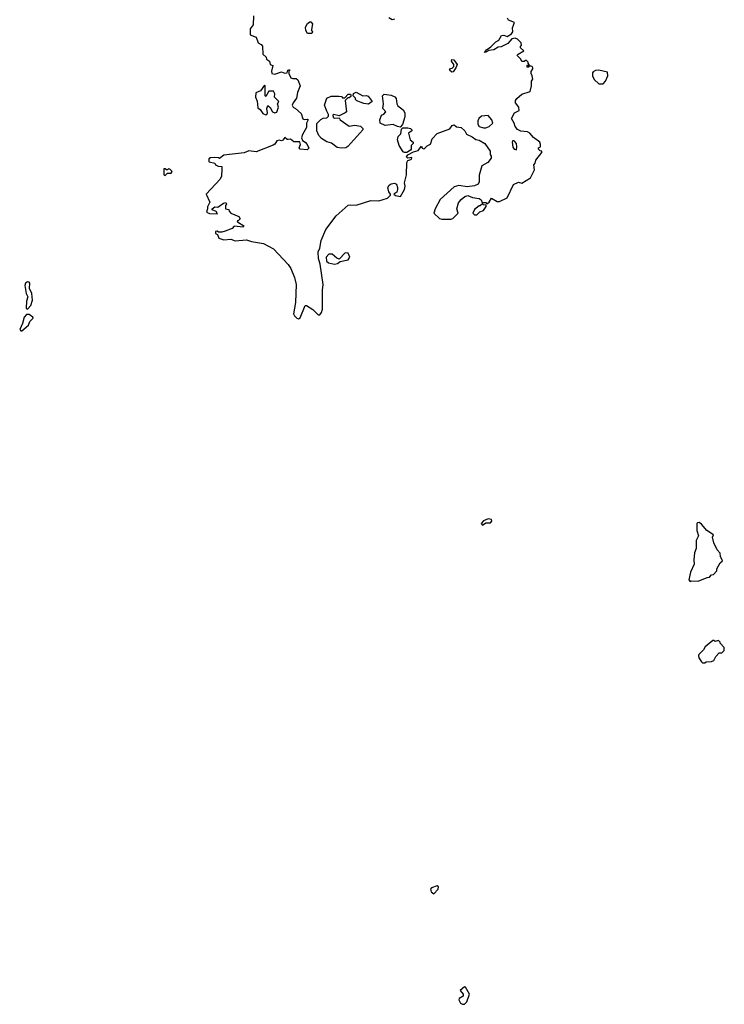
# Model space of a CAD drawing. Extents: x 2601477 to 2753313, y 449408 to 581029.
# Tile 10 of 203: x 2615826 to 2622067, y 473354 to 482081. Entities that reach past the tile are written whole.
import ezdxf

# ---------------------------------------------------------------- set-up
doc = ezdxf.new("R2010")
doc.units = 0

msp = doc.modelspace()

# ---------------------------------------------------------------- linework, layer by layer
at = {"layer": '0CON05XD'}
for points in [[(2618205, 481020), (2618195, 481020), (2618173, 481037), (2618156.4, 481013.6), (2618145, 481007.5), (2618125, 481012.5), (2618105, 481007.5), (2618085, 480976.7), (2618072, 480968), (2617921.2, 480908.8), (2617855, 480918.8), (2617815, 480901.2), (2617635, 480881.2), (2617595, 480850), (2617587, 480857), (2617555, 480860), (2617515, 480857.5), (2617501.7, 480848.3), (2617500, 480825), (2617505, 480820), (2617555, 480810), (2617560, 480795), (2617585, 480782.5), (2617615, 480780), (2617616.7, 480755), (2617612.5, 480695), (2617600.9, 480669.1), (2617477.5, 480535), (2617510, 480465), (2617488.3, 480421.7), (2617490, 480405), (2617480, 480375), (2617507, 480363), (2617578.3, 480361.7), (2617565, 480380), (2617530, 480395), (2617530, 480405), (2617555, 480422.5), (2617581.7, 480418.3), (2617630, 480455), (2617651.7, 480461.7), (2617657.5, 480445), (2617650, 480435), (2617650, 480405), (2617678.3, 480398.3), (2617680, 480385), (2617695, 480367.5), (2617766.4, 480336.4), (2617777.5, 480315), (2617765, 480300), (2617752.5, 480297.5), (2617755, 480290), (2617810, 480255), (2617805, 480242.5), (2617725, 480250), (2617708.3, 480231.7), (2617645, 480206.7), (2617615, 480196.7), (2617588.3, 480198.3), (2617575, 480207.5), (2617560, 480205), (2617560, 480185), (2617578.3, 480178.3), (2617590, 480145), (2617635, 480131.2), (2617695, 480136.2), (2617735, 480122), (2617835, 480130), (2617880, 480115), (2617985, 480096.7), (2618075, 480050), (2618205, 479911.2), (2618228, 479875), (2618260.8, 479795), (2618275.8, 479735), (2618269.2, 479575), (2618252.5, 479475), (2618260.8, 479455), (2618280, 479435), (2618295, 479428.8), (2618310.5, 479439.5), (2618355, 479547.5), (2618365, 479546.7), (2618421.7, 479511.7), (2618470, 479465), (2618485.5, 479464.5), (2618499.4, 479485), (2618507.5, 479515), (2618506.9, 479685), (2618512.5, 479735), (2618488.6, 479915), (2618471.4, 479965), (2618470, 480025), (2618483.8, 480055), (2618496, 480125), (2618537.9, 480222.1), (2618627.9, 480342.1), (2618734.1, 480435.9), (2618755, 480440), (2618805, 480436), (2618935, 480478.6), (2619005.9, 480475.9), (2619085, 480498), (2619110, 480525), (2619110, 480535), (2619094.2, 480555), (2619086, 480595), (2619097.5, 480615), (2619115, 480627.5), (2619145, 480632), (2619162.3, 480622.3), (2619173.8, 480595), (2619173.8, 480575), (2619166.2, 480553.8), (2619140, 480535), (2619155, 480522.5), (2619197.5, 480515), (2619233.9, 480576.1), (2619241.2, 480605), (2619233.8, 480635), (2619251.2, 480705), (2619253.9, 480816.1), (2619265, 480832.5), (2619289.3, 480840.7), (2619296.7, 480845), (2619298.3, 480858.3), (2619265, 480852.5), (2619255, 480860), (2619252.5, 480865), (2619265, 480882.5), (2619315, 480910), (2619355, 480922.5), (2619385, 480960), (2619391.7, 480941.7), (2619405, 480936.7), (2619415, 480941.2), (2619435.9, 480964.1), (2619465, 480978.8), (2619480, 481025), (2619525, 481073.3), (2619635, 481113.3), (2619657, 481143), (2619675, 481150), (2619695, 481132.5), (2619735.8, 481125.8), (2619767.5, 481095), (2619785, 481067.5), (2619835, 481043.8), (2619865, 481020), (2619895, 481013.8), (2619945, 480983.3), (2619993.3, 480915), (2619992.5, 480885), (2620001.7, 480871.7), (2620002.5, 480855), (2619972.5, 480815), (2619920, 480785), (2619895.7, 480704.3), (2619896.9, 480645), (2619886.6, 480623.4), (2619855, 480608), (2619788.3, 480598.3), (2619715, 480611.2), (2619675, 480600), (2619551.5, 480488.5), (2619506.2, 480405), (2619493.8, 480365), (2619545, 480320), (2619565, 480313.3), (2619645, 480313.3), (2619661.7, 480318.3), (2619710, 480365), (2619696.7, 480405), (2619713, 480457), (2619735, 480487.5), (2619770, 480515), (2619795, 480522.5), (2619836, 480506), (2619895, 480497.5), (2619912.5, 480485), (2619921.7, 480461.7), (2619955, 480460), (2619965, 480450), (2619985, 480462.5), (2620005, 480500), (2620055, 480470), (2620075, 480470), (2620145, 480501.2), (2620200.7, 480619.3), (2620245, 480640), (2620275, 480632.5), (2620350.5, 480679.5), (2620385, 480750), (2620380, 480795), (2620391.7, 480808.3), (2620396.7, 480835), (2620450, 480905), (2620450, 480915), (2620435, 480920), (2620420, 480935), (2620420, 480945), (2620440, 480955), (2620440, 480975), (2620432.5, 480995), (2620376.1, 481036.1), (2620345, 481076.7), (2620325, 481086.7), (2620265, 481093.8), (2620235, 481108.8), (2620215, 481133.3), (2620206.2, 481165), (2620182.5, 481205), (2620207.5, 481255), (2620250, 481275), (2620246.2, 481305), (2620216.7, 481345), (2620216.4, 481363.6), (2620228.3, 481381.7), (2620275, 481420), (2620347.5, 481445), (2620360, 481495), (2620360, 481535), (2620370, 481555), (2620366.2, 481585), (2620356.7, 481605), (2620357.5, 481622.5), (2620372.5, 481645), (2620372.5, 481655), (2620366.4, 481666.4), (2620355, 481670), (2620340, 481670), (2620335, 481660), (2620321.7, 481661.7), (2620320, 481675), (2620325, 481680), (2620340, 481670), (2620340, 481685), (2620330, 481695), (2620330, 481705), (2620315, 481720), (2620305, 481720), (2620295, 481710), (2620275, 481710), (2620265, 481730), (2620235, 481760), (2620233, 481767), (2620240, 481775), (2620290, 481805), (2620263, 481833), (2620262.5, 481845), (2620270, 481855), (2620267.5, 481875), (2620235, 481907.5), (2620215, 481917.5), (2620185, 481912.5), (2620149.3, 481870.7), (2620090.7, 481839.3), (2620063.6, 481836.4), (2620025, 481813.8), (2619982.5, 481807.5), (2619955, 481792.5), (2619941.7, 481791.7), (2619960, 481815), (2619999.5, 481840.5), (2620043.6, 481886.4), (2620069.3, 481900.7), (2620095, 481940), (2620113, 481943), (2620145, 481932.5), (2620183, 481957), (2620192.5, 481975), (2620190.7, 482009.3), (2620210, 482055), (2620155, 482077.5), (2620146.7, 482095)], [(2617896.4, 482116.4), (2617893.3, 482035), (2617868.3, 482001.7), (2617868.3, 481948.3), (2617920, 481925), (2617937.5, 481875), (2617965, 481862.5), (2617977, 481847), (2617980, 481775), (2618008.3, 481748.3), (2618011.7, 481731.7), (2618037.5, 481715), (2618043.6, 481683.6), (2618067.5, 481675), (2618057.5, 481625), (2618060, 481605), (2618085, 481597.5), (2618145, 481620), (2618175, 481607.5), (2618195, 481610), (2618200, 481635), (2618215, 481640), (2618220, 481635), (2618210, 481625), (2618210, 481605), (2618227, 481567), (2618245, 481560), (2618275, 481560), (2618288.3, 481548.3), (2618310, 481495), (2618286.7, 481435), (2618276.7, 481385), (2618247.5, 481345), (2618240, 481325), (2618247, 481307), (2618270, 481295), (2618319.3, 481249.3), (2618335, 481202.5), (2618345, 481197.5), (2618375, 481200), (2618380, 481195), (2618367.5, 481165), (2618366.7, 481125), (2618330, 481065), (2618322.5, 481035), (2618331.7, 481011.7), (2618355.9, 480995.9), (2618373.3, 480975), (2618386.1, 480943.9), (2618373, 480927), (2618310, 480935), (2618302.5, 480945), (2618312.5, 480975), (2618308.3, 480998.3), (2618255, 480997.5), (2618225, 481022.5), (2618205, 481020)], [(2619145, 482086.7), (2619125, 482080), (2619095, 482097.5)], [(2618415, 481960), (2618375, 481960), (2618360, 481985), (2618357.5, 482015), (2618375, 482047.5), (2618395, 482062.5), (2618405, 482062.5), (2618420, 482045), (2618410, 481995), (2618410, 481985), (2618420, 481975), (2618415, 481960)], [(2619655, 481617.5), (2619633.3, 481635), (2619640.7, 481649.3), (2619657, 481653), (2619670, 481665), (2619670, 481685), (2619650, 481715), (2619655, 481727.5), (2619670, 481725), (2619700, 481685), (2619690, 481655), (2619665, 481620), (2619655, 481617.5)], [(2620995, 481513.3), (2621013.3, 481535), (2621036.2, 481585), (2621032.5, 481615), (2620955, 481634), (2620925, 481631.2), (2620905, 481620), (2620899.3, 481610.7), (2620900, 481585), (2620915, 481550), (2620955, 481513.3), (2620995, 481513.3)], [(2618005, 481237.5), (2618015, 481240), (2618020, 481255), (2618013.8, 481295), (2618025, 481320), (2618045, 481302.5), (2618063.9, 481263.9), (2618085, 481256.7), (2618105, 481262.5), (2618117.5, 481305), (2618110, 481335), (2618120, 481355), (2618082.5, 481395), (2618086.7, 481425), (2618075, 481446.7), (2618033, 481447), (2618005, 481400), (2618000, 481405), (2618000, 481495), (2617995, 481500), (2617959.5, 481450.5), (2617917.5, 481432.5), (2617914.2, 481395), (2617929.3, 481359.3), (2617935, 481300), (2617956.4, 481286.4), (2617980.7, 481250.7), (2618005, 481237.5)], [(2618675, 480943.8), (2618638.3, 480948.3), (2618587, 480987), (2618545, 481000), (2618498.8, 481028.8), (2618476.2, 481055), (2618458.8, 481095), (2618458.3, 481161.7), (2618492.5, 481197.5), (2618515, 481208), (2618545, 481210), (2618562.5, 481225), (2618561.7, 481241.7), (2618545, 481270), (2618526.2, 481325), (2618547.5, 481385), (2618585, 481402.5), (2618653, 481403), (2618675, 481400), (2618685, 481390), (2618705, 481390), (2618735, 481420), (2618755, 481420), (2618760, 481415), (2618758.3, 481401.7), (2618745, 481390), (2618731.7, 481388.3), (2618710, 481365), (2618720, 481265), (2618710, 481255), (2618655, 481230), (2618605, 481240), (2618600, 481235), (2618602.5, 481215), (2618615, 481207.5), (2618655, 481210), (2618665, 481192.5), (2618745, 481136.7), (2618795, 481147.5), (2618845, 481136.7), (2618865, 481117.5), (2618866.7, 481105), (2618733.9, 480956.1), (2618715, 480946.7), (2618675, 480943.8)], [(2618915, 481332.5), (2618875, 481337.5), (2618811.7, 481361.7), (2618800, 481375), (2618800, 481385), (2618780, 481405), (2618781.7, 481428.3), (2618805, 481437.5), (2618865, 481406.7), (2618895, 481410), (2618913, 481403), (2618947.5, 481355), (2618915, 481332.5)], [(2619195, 481130), (2619173.6, 481133.6), (2619135, 481152.5), (2619063.6, 481143.6), (2619017.5, 481165), (2619017, 481193), (2619030, 481235), (2619050, 481245), (2619070, 481265), (2619042.5, 481295), (2619048.8, 481335), (2619040, 481405), (2619055, 481420), (2619115, 481412.9), (2619147.3, 481397.3), (2619161.7, 481381.7), (2619166.7, 481335), (2619176.7, 481316.7), (2619223.6, 481283.6), (2619236.2, 481255), (2619238.3, 481221.7), (2619217, 481153), (2619195, 481130)], [(2619955, 481121.9), (2619984, 481135), (2620018, 481165), (2620009.4, 481195), (2619975, 481233.1), (2619915, 481227.5), (2619893.1, 481205), (2619884.4, 481185), (2619883.1, 481155), (2619895, 481136), (2619935, 481121.9), (2619955, 481121.9)], [(2619255, 480903.3), (2619235, 480903.3), (2619221.2, 480911.2), (2619188.6, 480965), (2619173.8, 481015), (2619178.8, 481045), (2619200.7, 481069.3), (2619208.3, 481111.7), (2619218.3, 481121.7), (2619265, 481122.5), (2619286.7, 481116.7), (2619300, 481105), (2619300, 481095), (2619270, 481075), (2619283.3, 481015), (2619310, 480995), (2619310, 480985), (2619292.5, 480965), (2619292.5, 480935), (2619286.1, 480923.9), (2619255, 480903.3)], [(2620225, 480927.5), (2620230, 480955), (2620225.8, 480985), (2620205, 481006.2), (2620191.2, 481008.8), (2620186.7, 480995), (2620195, 480952.5), (2620205, 480933.3), (2620225, 480927.5)], [(2617115, 480700), (2617135, 480720), (2617168.3, 480721.7), (2617177, 480737), (2617155, 480757.5), (2617145, 480760), (2617135, 480750), (2617125, 480750), (2617115, 480760), (2617101.7, 480758.3), (2617102.5, 480705), (2617115, 480700)], [(2619875, 480352.5), (2619901.7, 480378.3), (2619935, 480390), (2619957.5, 480425), (2619958.3, 480438.3), (2619935, 480440), (2619925, 480450), (2619905, 480430), (2619895, 480430), (2619855, 480400), (2619840, 480365), (2619853, 480353), (2619875, 480352.5)], [(2618615, 479913.3), (2618639.5, 479920.5), (2618665, 479937.5), (2618735.8, 479954.2), (2618748.8, 479975), (2618735, 480012.5), (2618710, 480015), (2618655, 479960), (2618635, 479968.8), (2618595, 480003.1), (2618565, 480002.5), (2618541.2, 479975), (2618542.3, 479942.3), (2618560, 479925), (2618615, 479913.3)], [(2615895, 479514.3), (2615925, 479546.7), (2615938.1, 479595), (2615932.2, 479655), (2615912.1, 479697.9), (2615916.9, 479745), (2615908.8, 479755), (2615895, 479757.8), (2615876.9, 479745), (2615872.3, 479725), (2615883.2, 479655), (2615899.4, 479625), (2615885.5, 479585), (2615884.6, 479524.6), (2615895, 479514.3)], [(2615835, 479322.5), (2615845, 479324.2), (2615905, 479374), (2615916.4, 479405), (2615944.3, 479435), (2615941.4, 479445), (2615908.5, 479468.5), (2615885, 479468.2), (2615866.4, 479445), (2615852, 479388), (2615826, 479336), (2615835, 479322.5)], [(2619925, 477601.9), (2619955, 477621.8), (2619997.3, 477622.7), (2620006.5, 477635), (2620005, 477651.2), (2619975, 477656.8), (2619935, 477638.5), (2619914.5, 477615), (2619925, 477601.9)], [(2621765, 477102.5), (2621773.3, 477106.7), (2621835, 477103.8), (2621915, 477137.5), (2621935, 477140), (2621955, 477160), (2621970, 477165), (2622000, 477195), (2622000, 477215), (2622031.7, 477268.3), (2622050, 477285), (2622033.6, 477323.6), (2622031.7, 477351.7), (2622005, 477382.5), (2621973.3, 477445), (2621962.5, 477495), (2621970, 477515), (2621912.3, 477552.3), (2621865, 477610), (2621845, 477623.3), (2621828.3, 477621.7), (2621822.5, 477615), (2621823.3, 477555), (2621837.5, 477505), (2621817.5, 477465), (2621816.7, 477395), (2621803.3, 477355), (2621796.7, 477295), (2621798.8, 477255), (2621766.7, 477185), (2621752.5, 477115), (2621765, 477102.5)], [(2621895, 476380), (2621905, 476390), (2621955, 476392.5), (2621975, 476400), (2621991.7, 476438.3), (2622021.7, 476468.3), (2622045, 476470), (2622065, 476490), (2622067, 476517), (2622030, 476555), (2622030, 476565), (2622015, 476580), (2621985, 476570), (2621975, 476580), (2621965, 476580), (2621897, 476523), (2621882.5, 476495), (2621842.5, 476455), (2621837.5, 476445), (2621842.5, 476425), (2621865, 476390), (2621875, 476380), (2621895, 476380)], [(2619495, 474333.8), (2619534, 474375), (2619534.1, 474394.1), (2619525, 474403.8), (2619475, 474386.7), (2619466, 474375), (2619471.2, 474351.2), (2619495, 474333.8)], [(2619765, 473354), (2619785.5, 473374.5), (2619811.2, 473445), (2619776, 473506), (2619765, 473510), (2619727.5, 473475), (2619754.3, 473445), (2619754.3, 473425.7), (2619717.5, 473405), (2619716.2, 473395), (2619731.2, 473365), (2619747.5, 473355), (2619765, 473354)]]:
    msp.add_lwpolyline(points, dxfattribs=at)

doc.saveas('drawing.dxf')
